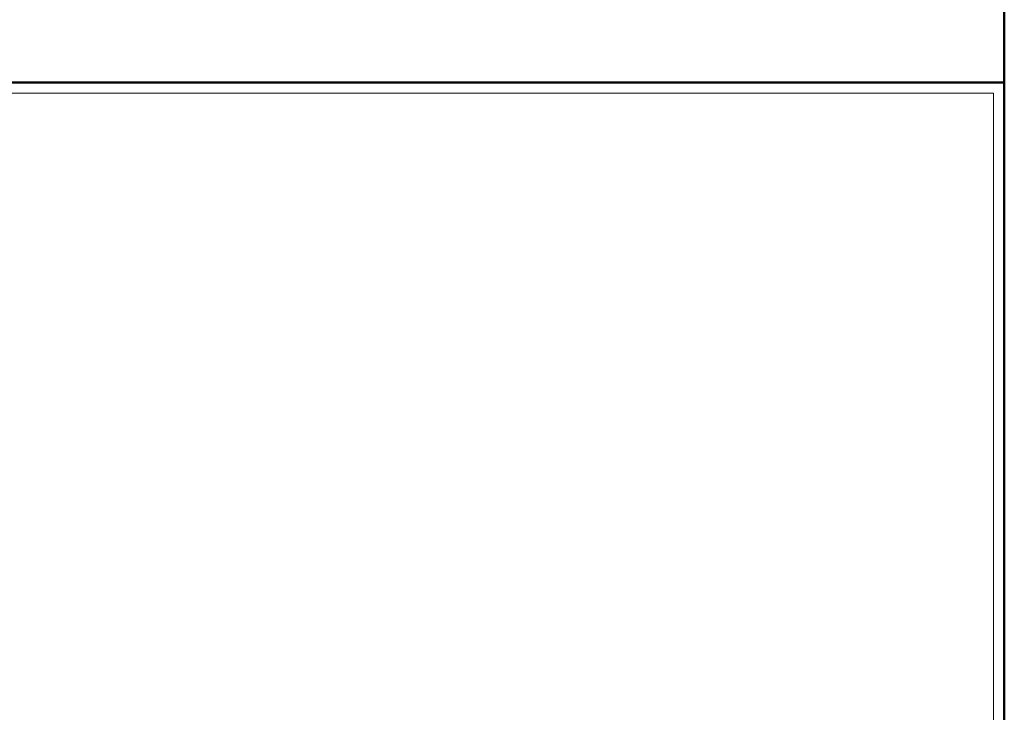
# Model space of a CAD drawing. Header units: millimetres. Extents: x -15837 to 20337, y 4737 to 43412.
# Tile 35 of 85: x 11261 to 12171, y 40493 to 41134. Entities that reach past the tile are written whole.
import ezdxf

# ---------------------------------------------------------------- set-up
doc = ezdxf.new("R2010")
doc.units = ezdxf.units.MM
for name, color, linetype, lineweight in [('A-WALL-____-MCUT', 113, 'Continuous', 50), ('A-WALL-____-OTLN', 113, 'Continuous', 20), ('I-FURN-____-MCUT', 30, 'Continuous', 9), ('I-FURN-____-OTLN', 30, 'Continuous', 20)]:
    doc.layers.add(name, color=color, linetype=linetype, lineweight=lineweight)

# ---------------------------------------------------------------- blocks, each defined once
blk = doc.blocks.new('Прямая форма - 83 new-612012-В_Этаж 03_Водопровод')
at = {"layer": 'A-WALL-____-MCUT', "color": 9}
for p, q in [((2424.17, 100), (100, 100)), ((100, 100), (100, 1.5))]:
    blk.add_line(p, q, dxfattribs=at)
blk = doc.blocks.new('Прямая форма - SW - 010-612013-В_Этаж 03_Водопровод')
blk.add_blockref('Прямая форма - 83 new-612012-В_Этаж 03_Водопровод', (0, 0))
blk = doc.blocks.new('Прямая форма - 83 new-612726-В_Этаж 03_Водопровод')
at = {"layer": 'A-WALL-____-MCUT', "color": 9}
blk.add_line((1301.5, -100), (3800, -100), dxfattribs=at)
blk = doc.blocks.new('Прямая форма - SW - 009-612727-В_Этаж 03_Водопровод')
blk.add_blockref('Прямая форма - 83 new-612726-В_Этаж 03_Водопровод', (0, 0))
blk = doc.blocks.new('Прямая форма - 83 new-612765-В_Этаж 03_Водопровод')
at = {"layer": 'I-FURN-____-MCUT', "color": 133}
for p, q in [((2400, 0), (0, 0)), ((0, 0), (0, -2142.89)), ((10, -2142.89), (10, -10)), ((10, -10), (2400, -10))]:
    blk.add_line(p, q, dxfattribs=at)
blk = doc.blocks.new('Прямая форма - FU - 053-612766-В_Этаж 03_Водопровод')
blk.add_blockref('Прямая форма - 83 new-612765-В_Этаж 03_Водопровод', (0, 0))
blk = doc.blocks.new('83 new_ifc_RVT-1-В_Этаж 03_Водопровод')
at = {"layer": 'A-WALL-____-OTLN', "color": 253, "lineweight": 20}
for name, p, rotation in [('Прямая форма - SW - 009-612727-В_Этаж 03_Водопровод', (24510.28, 42475.83), 270), ('Прямая форма - SW - 010-612013-В_Этаж 03_Водопровод', (24510.28, 41175.83), 180)]:
    blk.add_blockref(name, p, dxfattribs=dict(at, rotation=rotation))
at = {"layer": 'I-FURN-____-OTLN', "color": 253, "lineweight": 20, "rotation": 270}
blk.add_blockref('Прямая форма - FU - 053-612766-В_Этаж 03_Водопровод', (24410.28, 41075.83), dxfattribs=at)

msp = doc.modelspace()

# ---------------------------------------------------------------- block references
at = {"lineweight": 9}
msp.add_blockref('83 new_ifc_RVT-1-В_Этаж 03_Водопровод', (-12238.98, 0), dxfattribs=at)

doc.saveas('drawing.dxf')
